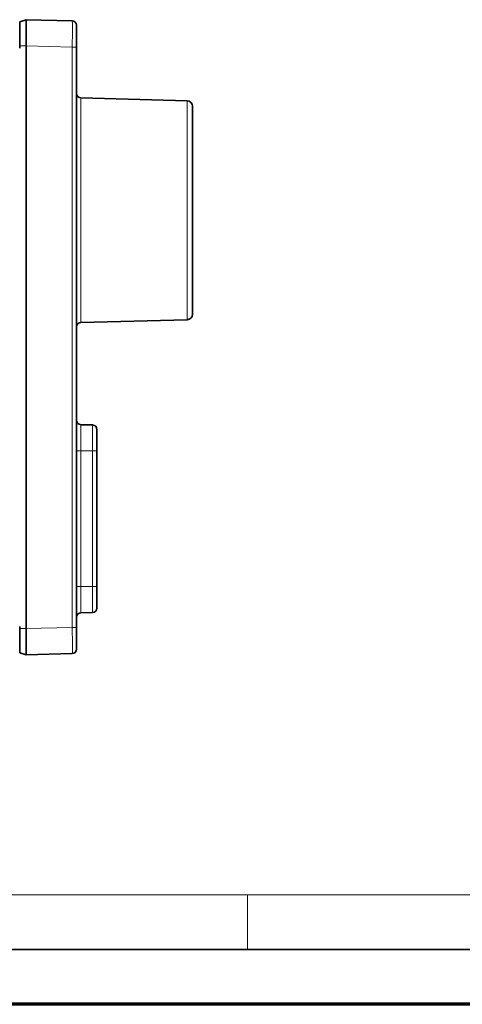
# Model space of a CAD drawing. Header units: millimetres. Extents: x 0 to 210, y 0 to 149.
# Tile 5 of 32: x 70 to 90, y 0 to 45. Entities that reach past the tile are written whole.
import ezdxf

# ---------------------------------------------------------------- set-up
doc = ezdxf.new("R2010")
doc.units = ezdxf.units.MM
doc.header["$LTSCALE"] = 0.5
for name, color, linetype, lineweight in [('Rahmen (ISO)', 7, 'Continuous', 70), ('Sichtbar (ISO)', 7, 'Continuous', 35), ('Sichtbar schmal (ISO)', 7, 'Continuous', 18)]:
    doc.layers.add(name, color=color, linetype=linetype, lineweight=lineweight)

# ---------------------------------------------------------------- blocks, each defined once
blk = doc.blocks.new('Ränder Basler-A3')
at = {"layer": 'Rahmen (ISO)', "color": 7, "linetype": 'Continuous', "lineweight": 18}
for p, q in [((226.839, 10), (9.839, 10)), ((161, 10), (161, 5))]:
    blk.add_line(p, q, dxfattribs=at)
at = {"layer": 'Rahmen (ISO)', "color": 7, "linetype": 'Continuous', "lineweight": 35}
blk.add_line((414.839, 5), (4.839, 5), dxfattribs=at)
at = {"layer": 'Rahmen (ISO)'}
blk.add_line((419.839, 0), (-0.161, 0), dxfattribs=at)

msp = doc.modelspace()

# ---------------------------------------------------------------- linework, layer by layer
at = {"layer": 'Sichtbar (ISO)'}
for p, q in [((70.3848, 43.754), (70.3848, 44.954)), ((70.3848, 44.954), (70.0848, 44.854)), ((70.0848, 43.754), (70.0848, 44.854)), ((72.49, 44.8989), (70.3848, 44.954)), ((72.6848, 44.6525), (72.6848, 44.699)), ((72.6848, 44.6525), (72.6848, 44.0002)), ((70.0848, 43.754), (70.0848, 43.654)), ((70.3848, 43.754), (70.3848, 17.154)), ((72.6848, 43.6989), (72.6848, 44.0002)), ((72.6848, 17.2091), (72.6848, 43.6989)), ((77.7363, 41.254), (72.8796, 41.3812)), ((77.9798, 31.5039), (77.9798, 41.0041)), ((77.7363, 31.254), (72.8796, 31.1268)), ((72.8796, 26.4639), (73.42, 26.4498)), ((73.6148, 26.2498), (73.6148, 25.269)), ((73.6148, 19.069), (73.6148, 25.269)), ((73.6148, 19.069), (73.6148, 18.0882)), ((72.8796, 17.8741), (73.42, 17.8883)), ((70.0848, 17.254), (70.0848, 17.154)), ((70.0848, 16.054), (70.0848, 17.154)), ((70.3848, 15.954), (70.3848, 17.154)), ((72.6848, 16.9079), (72.6848, 17.2091)), ((72.6848, 16.9079), (72.6848, 16.2555)), ((72.6848, 16.2091), (72.6848, 16.2555)), ((70.3848, 15.954), (70.0848, 16.054)), ((70.3848, 15.954), (72.49, 16.0091))]:
    msp.add_line(p, q, dxfattribs=at)
for centre, radius, start, end in [((72.4848, 44.699), 0.2, 0, 88.5), ((72.8848, 41.5811), 0.2, 180, 268.5), ((77.7298, 41.0041), 0.25, 0, 88.5), ((77.7298, 31.5039), 0.25, 271.5, 0), ((72.8848, 30.9269), 0.2, 91.5, 180), ((72.8848, 26.6638), 0.2, 180, 268.5), ((73.4148, 26.2498), 0.2, 0, 88.5), ((73.4148, 18.0882), 0.2, 271.5, 0), ((72.8848, 17.6742), 0.2, 91.5, 180), ((72.4848, 16.2091), 0.2, 271.5, 0)]:
    msp.add_arc(centre, radius, start, end, dxfattribs=at)
for points in [[(72.6848, 44.0002), (72.6848, 44.0728), (72.6826, 44.1443), (72.6787, 44.2722), (72.6769, 44.3288), (72.6753, 44.419), (72.6752, 44.4547), (72.6761, 44.5241), (72.6773, 44.5561), (72.6814, 44.6224), (72.6848, 44.6464), (72.6848, 44.6525)], [(72.6848, 16.2555), (72.6848, 16.2603), (72.6826, 16.2764), (72.6787, 16.3271), (72.6769, 16.3592), (72.6753, 16.4285), (72.6752, 16.4623), (72.6761, 16.5437), (72.6773, 16.5923), (72.6814, 16.7267), (72.6848, 16.8163), (72.6848, 16.9079)]]:
    msp.add_open_spline(points, degree=3, knots=[-0.10076622, -0.10076622, -0.10076622, -0.10076622, -0.07894256, -0.07894256, -0.05955356, -0.05955356, -0.0448834, -0.0448834, -0.02754261, -0.02754261, 0, 0, 0, 0], dxfattribs=at)
at = {"layer": 'Sichtbar schmal (ISO)'}
for p, q in [((70.0848, 43.754), (70.3848, 43.754)), ((70.3848, 43.754), (72.49, 43.6989)), ((72.49, 43.6989), (72.49, 17.2091)), ((72.6848, 43.6989), (72.49, 43.6989)), ((72.8796, 41.3812), (72.8796, 31.1268)), ((77.7363, 31.254), (77.7363, 41.254)), ((72.8796, 26.4639), (72.8796, 25.269)), ((73.42, 25.269), (73.42, 26.4498)), ((72.8796, 25.269), (72.6848, 25.269)), ((72.8796, 25.269), (73.42, 25.269)), ((72.8796, 19.069), (72.8796, 25.269)), ((73.42, 25.269), (73.42, 19.069)), ((73.6148, 25.269), (73.42, 25.269)), ((72.8796, 19.069), (72.6848, 19.069)), ((72.8796, 19.069), (73.42, 19.069)), ((72.8796, 19.069), (72.8796, 17.8741)), ((73.42, 17.8883), (73.42, 19.069)), ((73.6148, 19.069), (73.42, 19.069)), ((70.3848, 17.154), (70.0848, 17.154)), ((72.49, 17.2091), (70.3848, 17.154)), ((72.49, 17.2091), (72.6848, 17.2091))]:
    msp.add_line(p, q, dxfattribs=at)
for points in [[(72.49, 44.8989), (72.4903, 44.8989), (72.4905, 44.8954), (72.4915, 44.8609), (72.492, 44.7769), (72.4923, 44.5487), (72.4922, 44.4231), (72.4917, 44.1723), (72.4914, 44.0537), (72.4907, 43.8548), (72.4904, 43.7769), (72.49, 43.6989)], [(72.49, 17.2091), (72.4903, 17.1566), (72.4905, 17.104), (72.4915, 16.8429), (72.492, 16.6416), (72.4923, 16.3466), (72.4922, 16.2388), (72.4917, 16.0995), (72.4914, 16.0561), (72.4907, 16.0168), (72.4904, 16.0091), (72.49, 16.0091)]]:
    msp.add_open_spline(points, degree=3, knots=[-0.15708371, -0.15708371, -0.15708371, -0.15708371, -0.14394111, -0.14394111, -0.09123028, -0.09123028, -0.05068349, -0.05068349, -0.01949365, -0.01949365, 0, 0, 0, 0], dxfattribs=at)

# ---------------------------------------------------------------- block references
at = {"xscale": 0.5, "yscale": 0.5, "zscale": 0.5}
msp.add_blockref('Ränder Basler-A3', (0, 0), dxfattribs=at)

doc.saveas('drawing.dxf')
